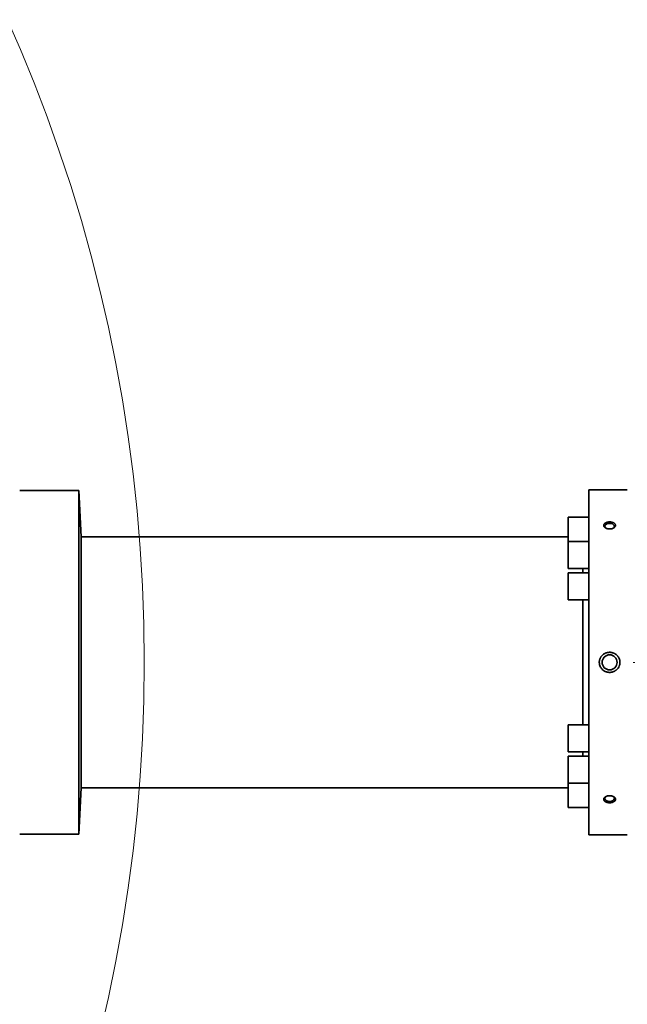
# Model space of a CAD drawing. Header units: millimetres. Extents: x 0 to 14900, y 0 to 10500.
# Tile 50 of 59: x 11889 to 12301, y 5590 to 6257. Entities that reach past the tile are written whole.
import ezdxf

# ---------------------------------------------------------------- set-up
doc = ezdxf.new("R2010")
doc.units = ezdxf.units.MM
doc.header["$LTSCALE"] = 25
doc.styles.add('SLDTEXTSTYLE0', font='TXT', dxfattribs={"width": 0.605})
doc.dimstyles.new('SLDDIMSTYLE1', dxfattribs={"dimtxt": 87.5, "dimasz": 87.5, "dimexe": 0, "dimexo": 0.0625, "dimgap": 21.875, "dimtad": 1, "dimdec": 4, "dimlfac": 25, "dimzin": 12, "dimdsep": 46, "dimtxsty": 'SLDTEXTSTYLE0', "dimsah": 1, "dimcen": 0.09, "dimadec": 1, "dimazin": 3, "dimtfac": 1, "dimtofl": 0, "dimtmove": 0, "dimatfit": 3, "dimfxl": 1, "dimfrac": 2, "dimtolj": 1, "dimtzin": 12, "dimarcsym": 0})
doc.dimstyles.new('SLDDIMSTYLE2', dxfattribs={"dimtxt": 87.5, "dimasz": 87.5, "dimexe": 0, "dimexo": 0.0625, "dimgap": 21.875, "dimtad": 1, "dimdec": 1, "dimrnd": 1e-09, "dimzin": 12, "dimdsep": 46, "dimtxsty": 'SLDTEXTSTYLE0', "dimsah": 1, "dimcen": 0, "dimadec": 0, "dimazin": 3, "dimtfac": 1, "dimtofl": 0, "dimtmove": 0, "dimatfit": 3, "dimfxl": 1, "dimfrac": 2, "dimtolj": 1, "dimtzin": 12, "dimarcsym": 0})

# ---------------------------------------------------------------- blocks, each defined once
blk = doc.blocks.new('_D_6')
at = {"color": 7, "linetype": 'Continuous', "lineweight": 0}
for p, q in [((7705.47, 6386.14), (7414.44, 6437.46)), ((12304.64, 5821.78), (14451.6, 5821.78))]:
    blk.add_line(p, q, dxfattribs=at)
at = {"color": 7, "linetype": 'Continuous', "lineweight": 18}
blk.add_arc((10906.09, 5821.78), 3508.01, 0, 170, dxfattribs=at)
for points in [[(7451.38, 6430.94), (7479.92, 6514.59), (7455.36, 6519.24)], [(14414.1, 5821.78), (14425.51, 5909.43), (14400.51, 5909.12)]]:
    blk.add_solid(points, dxfattribs=at)
at = {"color": 7, "linetype": 'Continuous', "lineweight": 18, "insert": (11097.81, 9439.64), "char_height": 87.5, "attachment_point": 1, "rotation": 355, "style": 'SLDTEXTSTYLE0'}
blk.add_mtext('170°', dxfattribs=at)
blk = doc.blocks.new('_D_7')
at = {"color": 7, "linetype": 'Continuous', "lineweight": 0}
for p, q in [((12304.64, 5821.78), (14452.32, 5821.78)), ((7705.47, 5257.43), (7413.73, 5205.99))]:
    blk.add_line(p, q, dxfattribs=at)
at = {"color": 7, "linetype": 'Continuous', "lineweight": 18}
blk.add_arc((10906.09, 5821.78), 3508.73, 190, 0, dxfattribs=at)
for points in [[(14414.82, 5821.78), (14401.23, 5734.45), (14426.23, 5734.14)], [(7450.66, 5212.5), (7454.65, 5124.2), (7479.21, 5128.85)]]:
    blk.add_solid(points, dxfattribs=at)
at = {"color": 7, "linetype": 'Continuous', "lineweight": 18, "insert": (11078.22, 2427.93), "char_height": 87.5, "attachment_point": 1, "rotation": 5, "style": 'SLDTEXTSTYLE0'}
blk.add_mtext('170°', dxfattribs=at)
blk = doc.blocks.new('_D_8')
at = {"color": 7, "linetype": 'Continuous', "lineweight": 0}
blk.add_line((13076.04, 8173.66), (10906.09, 5821.78), dxfattribs=at)
at = {"color": 7, "linetype": 'Continuous', "lineweight": 18}
blk.add_solid([(13076.04, 8173.66), (13007.52, 8117.82), (13025.9, 8100.87)], dxfattribs=at)
at = {"color": 7, "linetype": 'Continuous', "lineweight": 18, "insert": (11787.19, 6943), "char_height": 87.5, "attachment_point": 1, "rotation": 47.30384, "style": 'SLDTEXTSTYLE0'}
blk.add_mtext('R3200', dxfattribs=at)
blk = doc.blocks.new('_D_9')
at = {"color": 7, "linetype": 'Continuous', "lineweight": 0}
for q in [(12394.52, 6681.13), (10906.09, 5821.78)]:
    blk.add_line((11830.14, 6355.28), q, dxfattribs=at)
at = {"color": 7, "linetype": 'Continuous', "lineweight": 18}
blk.add_solid([(11830.14, 6355.28), (11912.17, 6388.21), (11899.67, 6409.86)], dxfattribs=at)
at = {"color": 7, "linetype": 'Continuous', "lineweight": 18, "insert": (12031.47, 6601.69), "char_height": 87.5, "attachment_point": 1, "rotation": 30, "style": 'SLDTEXTSTYLE0'}
blk.add_mtext('R1067', dxfattribs=at)

msp = doc.modelspace()

# ---------------------------------------------------------------- linework, layer by layer
at = {"color": 7, "linetype": 'Continuous', "lineweight": 35}
for p, q in [((11928.5902634, 5938.2846161), (11888.5902634, 5938.2846161)), ((11930.2411084, 5906.7846161), (11928.5902634, 5938.2846161)), ((11928.5902634, 5938.2846161), (11928.5902634, 5821.7846161)), ((12300.5902634, 5938.7846161), (12274.5902634, 5938.7846161)), ((12274.5902634, 5704.7846161), (12274.5902634, 5938.7846161)), ((12274.5902634, 5920.1352327), (12260.5029615, 5920.1352327)), ((12260.5029615, 5920.1352327), (12260.5029615, 5903.7666145)), ((12260.5029615, 5906.7846161), (11930.2411084, 5906.7846161)), ((11930.2411084, 5736.7846161), (11930.2411084, 5906.7846161)), ((12274.5902634, 5903.7666145), (12260.5029615, 5903.7666145)), ((12260.5029615, 5903.7666145), (12260.5029615, 5885.4666145)), ((12260.5029615, 5885.4666145), (12274.5902634, 5885.4666145)), ((12270.4029572, 5885.4666145), (12270.4029572, 5882.4346161)), ((12270.412858, 5885.4666145), (12270.412858, 5882.4346161)), ((12274.5902634, 5882.4346161), (12260.5029615, 5882.4346161)), ((12260.5029615, 5882.4346161), (12260.5029615, 5864.1346161)), ((12260.5029615, 5864.1346161), (12274.5902634, 5864.1346161)), ((12270.4029572, 5864.1346161), (12270.4029572, 5779.4346161)), ((12270.412858, 5864.1346161), (12270.412858, 5779.4346161)), ((11928.5902634, 5821.7846161), (11928.5902634, 5705.2846161)), ((12274.5902634, 5779.4346161), (12260.5029615, 5779.4346161)), ((12260.5029615, 5779.4346161), (12260.5029615, 5761.1346161)), ((12260.5029615, 5761.1346161), (12274.5902634, 5761.1346161)), ((12270.4029572, 5761.1346161), (12270.4029572, 5758.1026176)), ((12270.412858, 5761.1346161), (12270.412858, 5758.1026176)), ((12274.5902634, 5758.1026176), (12260.5029615, 5758.1026176)), ((12260.5029615, 5758.1026176), (12260.5029615, 5739.8026176)), ((12260.5029615, 5739.8026176), (12274.5902634, 5739.8026176)), ((12260.5029615, 5739.8026176), (12260.5029615, 5723.4339995)), ((11928.5902634, 5705.2846161), (11930.2411084, 5736.7846161)), ((11930.2411084, 5736.7846161), (12260.5029615, 5736.7846161)), ((12260.5029615, 5723.4339995), (12274.5902634, 5723.4339995)), ((11888.5902634, 5705.2846161), (11928.5902634, 5705.2846161)), ((12274.5902634, 5704.7846161), (12300.5902634, 5704.7846161))]:
    msp.add_line(p, q, dxfattribs=at)
at = {"color": 7, "linetype": 'Continuous', "lineweight": 35, "flags": 128}
for points in [[(12286.5061813, 5912.4938049), (12286.1991607, 5912.6719575), (12285.6140001, 5913.2171977), (12285.3513638, 5913.8485607), (12285.4397125, 5914.4976287), (12285.8694723, 5915.0940649), (12286.5940721, 5915.5732364), (12287.5349901, 5915.8832173), (12288.5902634, 5915.9904165)], [(12288.5902634, 5915.9904165), (12289.6455367, 5915.8832173), (12290.5864547, 5915.5732364), (12291.3110544, 5915.0940649), (12291.7408143, 5914.4976287), (12291.829163, 5913.8485607), (12291.5665267, 5913.2171977), (12290.9813661, 5912.6719575), (12290.6743455, 5912.4938049)], [(12286.5061813, 5731.0754273), (12286.1991607, 5730.8972747), (12285.6140001, 5730.3520345), (12285.3513638, 5729.7206714), (12285.4397125, 5729.0716035), (12285.8694723, 5728.4751672), (12286.5940721, 5727.9959958), (12287.5349901, 5727.6860148), (12288.5902634, 5727.5788156)], [(12288.5902634, 5727.5788156), (12289.6455367, 5727.6860148), (12290.5864547, 5727.9959958), (12291.3110544, 5728.4751672), (12291.7408143, 5729.0716035), (12291.829163, 5729.7206714), (12291.5665267, 5730.3520345), (12290.9813661, 5730.8972747), (12290.6743455, 5731.0754273)]]:
    msp.add_lwpolyline(points, dxfattribs=at)
at = {"color": 7, "linetype": 'Continuous', "lineweight": 35}
msp.add_circle((12288.5902634, 5821.7846161), 5.1, dxfattribs=at)
at = {"color": 7, "linetype": 'Continuous', "lineweight": 18}
for radius in [3200, 1067]:
    msp.add_arc((10906.0902605, 5821.7846161), radius, 190, 170, dxfattribs=at)
at = {"color": 7, "linetype": 'Continuous', "lineweight": 35}
for points, knots in [([(12285.5495468, 5916.1406088), (12285.6150854, 5916.1832194), (12285.8128772, 5916.3118158), (12286.1150188, 5916.461833), (12286.4511011, 5916.5958835), (12286.7302229, 5916.6889006), (12287.0331321, 5916.7712161), (12287.3500495, 5916.8391652), (12287.7846018, 5916.908822), (12288.2342235, 5916.9465474), (12288.6878724, 5916.9513885), (12289.001052, 5916.9393116), (12289.3674192, 5916.9092756), (12289.8127137, 5916.8474673), (12290.3710484, 5916.7203778), (12290.8401612, 5916.5590355), (12291.2004942, 5916.395244), (12291.4514841, 5916.258861), (12291.6799195, 5916.1110518), (12291.8845745, 5915.9533386), (12292.0677442, 5915.783424), (12292.2242067, 5915.6053656), (12292.3960689, 5915.3599353), (12292.5145854, 5915.10192), (12292.5801134, 5914.8213754), (12292.6009767, 5914.5381217), (12292.5604295, 5914.2710814), (12292.475263, 5914.0251689), (12292.3308233, 5913.719039), (12292.0912083, 5913.4121629), (12291.6488317, 5913.0233749), (12291.2573094, 5912.776896), (12290.8103217, 5912.5752834), (12290.5252998, 5912.4676299), (12290.2240342, 5912.3741454), (12289.8063416, 5912.2707261), (12289.367874, 5912.200363), (12288.9193119, 5912.1651101), (12288.6066691, 5912.1573766), (12288.2376313, 5912.1654902), (12287.784215, 5912.202657), (12287.3151669, 5912.2837401), (12286.9182517, 5912.3849088), (12286.6141557, 5912.4817523), (12286.3209558, 5912.5956272), (12285.9559635, 5912.7660564), (12285.6276784, 5912.9642265), (12285.3443185, 5913.1845631), (12285.1558858, 5913.3598973), (12284.9937955, 5913.542418), (12284.8584703, 5913.7302121), (12284.748315, 5913.9259802), (12284.6666618, 5914.124832), (12284.595757, 5914.3910282), (12284.5802522, 5914.6593316), (12284.6208901, 5914.9235441), (12284.717257, 5915.24811), (12284.8935954, 5915.5417625), (12285.1661336, 5915.8370158), (12285.3439604, 5915.9952999), (12285.4979706, 5916.1041547), (12285.5495468, 5916.1406088)], [0, 0, 0, 0, 0.0117344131, 0.0354137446, 0.0473766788, 0.0606676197, 0.0740496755, 0.0875719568, 0.1012857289, 0.1282871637, 0.1419898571, 0.1558894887, 0.1660400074, 0.1865327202, 0.2108707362, 0.2379681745, 0.2517267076, 0.2656913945, 0.2790422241, 0.2924886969, 0.3060846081, 0.3198862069, 0.3330305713, 0.3595925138, 0.3731656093, 0.3893755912, 0.4157103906, 0.4257185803, 0.438651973, 0.4779999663, 0.4910243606, 0.5306876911, 0.5438992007, 0.5572009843, 0.5706415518, 0.5842715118, 0.6111710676, 0.6248210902, 0.6386661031, 0.6488058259, 0.6692758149, 0.69358412, 0.7071244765, 0.7207606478, 0.7345461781, 0.7485371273, 0.775432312, 0.7890897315, 0.8029534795, 0.8161545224, 0.8294501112, 0.8428931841, 0.8565390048, 0.8695518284, 0.8958454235, 0.9092774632, 0.9222088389, 0.9615541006, 0.9711053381, 0.9903235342, 1, 1, 1, 1]), ([(12295.5902634, 5821.7846161), (12295.5876252, 5821.9262139), (12295.5824319, 5822.2049475), (12295.5185748, 5822.8509796), (12295.363655, 5823.5810729), (12295.0943919, 5824.3242352), (12294.7563974, 5825.0403271), (12294.3554501, 5825.6726044), (12293.8792559, 5826.2510989), (12293.3521239, 5826.793876), (12292.7560169, 5827.2728065), (12292.1046953, 5827.6758145), (12291.5880998, 5827.9396211), (12291.0479151, 5828.161984), (12290.4848088, 5828.3412271), (12289.905864, 5828.4737408), (12289.3177102, 5828.5580258), (12288.7215083, 5828.5938708), (12288.1173261, 5828.5797723), (12287.5161469, 5828.5146362), (12286.9250607, 5828.3998348), (12286.3451607, 5828.2361375), (12285.7743806, 5828.0213454), (12285.2663705, 5827.7781966), (12284.6876728, 5827.4449659), (12284.1831095, 5827.0839578), (12283.706987, 5826.6651349), (12283.2387159, 5826.1908701), (12282.8139722, 5825.6521828), (12282.4434448, 5825.0530343), (12282.1908514, 5824.5598342), (12281.9736885, 5824.0287108), (12281.8008926, 5823.4745575), (12281.6793166, 5822.9118455), (12281.6040827, 5822.346105), (12281.5948809, 5821.9722293), (12281.5902634, 5821.7846161)], [0, 0, 0, 0, 0.0195942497, 0.0385710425, 0.0897900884, 0.1223630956, 0.1477978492, 0.1993238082, 0.2254650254, 0.2514514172, 0.3039956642, 0.3307851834, 0.3574076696, 0.3842087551, 0.4115677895, 0.4391175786, 0.4663240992, 0.4937164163, 0.5216936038, 0.5498726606, 0.5773129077, 0.6049447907, 0.6331849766, 0.6616372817, 0.6828102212, 0.7255966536, 0.74724053, 0.7705595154, 0.8178177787, 0.8418027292, 0.868024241, 0.8944360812, 0.9211462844, 0.9482676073, 0.9740403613, 1, 1, 1, 1]), ([(12281.5902634, 5821.7846161), (12281.6095933, 5821.4080884), (12281.6668602, 5820.292583), (12282.2094296, 5818.8165895), (12283.0468102, 5817.5821875), (12283.9602708, 5816.624303), (12284.8683061, 5815.9847865), (12285.7333539, 5815.56651), (12286.2790202, 5815.3558308), (12286.843904, 5815.1893472), (12287.4273467, 5815.0686341), (12288.02107, 5814.9967592), (12288.6181881, 5814.974381), (12289.217503, 5815.0014375), (12289.8195422, 5815.0794834), (12290.4121439, 5815.2083179), (12290.9883364, 5815.385575), (12291.5471651, 5815.610134), (12292.0914288, 5815.8848047), (12292.6065349, 5816.2037615), (12293.0868509, 5816.5616035), (12293.5323039, 5816.9561944), (12293.9472082, 5817.3934263), (12294.5588398, 5818.1638732), (12295.0333963, 5819.0367246), (12295.3529353, 5819.9902327), (12295.5003697, 5820.6317714), (12295.5788946, 5821.2427421), (12295.5869997, 5821.6290559), (12295.5902634, 5821.7846161)], [0, 0, 0, 0, 0.0521302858, 0.1544418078, 0.2122273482, 0.2581163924, 0.3372634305, 0.3643092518, 0.391165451, 0.4182026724, 0.4458066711, 0.4736049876, 0.5009508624, 0.5284847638, 0.5566121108, 0.5849449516, 0.612392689, 0.6400335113, 0.6682887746, 0.6967589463, 0.7238778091, 0.7511914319, 0.7791284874, 0.8072850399, 0.8874173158, 0.914881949, 0.9464962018, 0.978455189, 1, 1, 1, 1]), ([(12285.4478717, 5727.5007445), (12285.3886329, 5727.5466564), (12285.209829, 5727.685235), (12285.0132642, 5727.8898619), (12284.8507194, 5728.1118416), (12284.7113241, 5728.3548313), (12284.6211757, 5728.6165398), (12284.5857542, 5728.8988826), (12284.5948128, 5729.1825125), (12284.6630894, 5729.4477206), (12284.7805889, 5729.7060359), (12284.9327846, 5729.9583594), (12285.1395423, 5730.1977449), (12285.3731601, 5730.4073615), (12285.6313314, 5730.6069448), (12285.9493917, 5730.7991724), (12286.3027199, 5730.9654963), (12286.5850145, 5731.0768944), (12286.8810363, 5731.1734518), (12287.1919595, 5731.2551552), (12287.6202566, 5731.3420679), (12288.0659811, 5731.3949506), (12288.5182483, 5731.4121958), (12288.859508, 5731.4069014), (12289.1980843, 5731.3835043), (12289.5325537, 5731.3423431), (12289.8643197, 5731.2827577), (12290.1862695, 5731.2055658), (12290.4946596, 5731.1121037), (12290.7879538, 5731.0033726), (12291.0686394, 5730.8781413), (12291.4147717, 5730.6938827), (12291.7212732, 5730.4836821), (12291.9805318, 5730.2534615), (12292.1499275, 5730.0717512), (12292.3394859, 5729.8218167), (12292.4764323, 5729.5600819), (12292.5617189, 5729.2770561), (12292.6023433, 5728.9925617), (12292.5802119, 5728.7260272), (12292.5118342, 5728.481896), (12292.3882836, 5728.1791389), (12292.169542, 5727.8777708), (12291.7537185, 5727.4972863), (12291.3792705, 5727.2565072), (12290.8590408, 5727.018017), (12290.4758902, 5726.8839755), (12289.9653756, 5726.7529991), (12289.5326083, 5726.6779853), (12289.087494, 5726.6349373), (12288.7479453, 5726.6189872), (12288.4073585, 5726.6196437), (12288.0684456, 5726.6367487), (12287.7295503, 5726.6707342), (12287.288083, 5726.7379775), (12286.8625898, 5726.837845), (12286.4638955, 5726.968169), (12286.2026717, 5727.0719183), (12285.9128226, 5727.2073421), (12285.6660207, 5727.3458472), (12285.502621, 5727.4618696), (12285.4478717, 5727.5007445)], [0, 0, 0, 0, 0.0117431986, 0.03544521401, 0.04742469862, 0.0605152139, 0.08696720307, 0.10048256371, 0.11666631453, 0.14295692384, 0.15294761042, 0.16910956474, 0.1953568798, 0.20532773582, 0.21838430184, 0.24475595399, 0.25821406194, 0.27146599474, 0.28480854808, 0.29829049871, 0.31196274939, 0.33892493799, 0.35260731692, 0.36648585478, 0.37998706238, 0.39358201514, 0.40747344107, 0.42146773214, 0.4349923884, 0.44861298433, 0.46238323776, 0.47635938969, 0.50318177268, 0.51680246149, 0.53062913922, 0.54380001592, 0.57041584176, 0.58401699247, 0.60024642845, 0.62661384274, 0.63663488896, 0.64956510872, 0.68890475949, 0.70190902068, 0.74151168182, 0.75469575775, 0.78135955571, 0.79496093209, 0.82181426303, 0.8354404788, 0.8492609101, 0.86279157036, 0.87641644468, 0.89018739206, 0.90415866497, 0.93132488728, 0.94511691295, 0.9591139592, 0.96926494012, 0.98970178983, 1, 1, 1, 1])]:
    msp.add_open_spline(points, degree=3, knots=knots, dxfattribs=at)

# ---------------------------------------------------------------- dimensions: what is measured, and where the dimension line sits
at = {"color": 7, "linetype": 'Continuous', "lineweight": 18}
for base, line1, line2, picture, middle in [((11211.833438, 9316.4451269), ((12254.6391346, 5821.7846161), (9557.5413863, 5821.7846161)), ((9855.300388, 6007.0672216), (7754.7054508, 6377.4587846)), '_D_6', (11211.833438, 9316.4451269)), ((11211.8965342, 2326.4029129), ((9855.300388, 5636.5020105), (7754.7054508, 5266.1104475)), ((12254.6391346, 5821.7846161), (9557.5413863, 5821.7846161)), '_D_7', (11211.8965342, 2326.4029129))]:
    dim = msp.add_angular_dim_2l(base=base, line1=line1, line2=line2, dimstyle='SLDDIMSTYLE1', dxfattribs=at)
    dim.commit()
    dim.dimension.update_dxf_attribs({"geometry": picture, "text_midpoint": middle, "dimtype": 162})
for mpoint, picture, middle in [((13076.0436873, 8173.6566631), '_D_8', (11991.0672239, 6997.7208896)), ((11830.1393663, 6355.2846161), '_D_9', (12242.4415504, 6593.3274987))]:
    dim = msp.add_radius_dim(center=(10906.0902605, 5821.7846161), mpoint=mpoint, dimstyle='SLDDIMSTYLE2', dxfattribs=at)
    dim.commit()
    dim.dimension.update_dxf_attribs({"geometry": picture, "text_midpoint": middle, "dimtype": 164})

doc.saveas('drawing.dxf')
